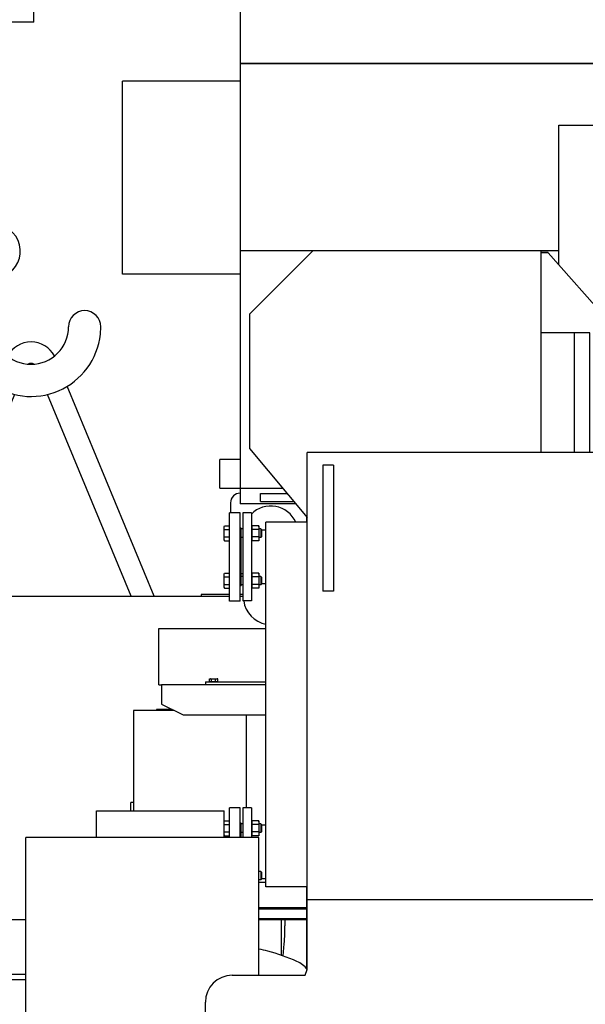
# Model space of a CAD drawing. Header units: millimetres. Extents: x 0 to 1189, y 0 to 841.
# Tile 55 of 173: x 135 to 178, y 631 to 705. Entities that reach past the tile are written whole.
import ezdxf
from ezdxf.enums import TextEntityAlignment as Align

# ---------------------------------------------------------------- set-up
doc = ezdxf.new("R2010")
doc.units = ezdxf.units.MM
doc.header["$LTSCALE"] = 65.395
doc.linetypes.add('CENTER', pattern=[0.6, 0.375, -0.075, 0.075, -0.075])
doc.layers.get('0').update_dxf_attribs({"linetype": 'CONTINUOUS'})
for name, color, linetype in [('0006_994800_79_SIMPLE1_X_PBL961', 7, 'CONTINUOUS'), ('1907_734000_04_SIMPLE1_C_ABL981', 7, 'CONTINUOUS'), ('1907_734000_04_SIMPLE1_T1_C_PBL982', 7, 'CONTINUOUS'), ('1907_765000_04_SIMPLE1_A_ABL1953', 7, 'CONTINUOUS'), ('1907_765000_04_SIMPLE1_T1_A_PBL1954', 7, 'CONTINUOUS'), ('32007_040000_TLKGS_KS_ABL998', 7, 'CONTINUOUS'), ('32007_040000_TLKGS_KS_V_ABL970', 7, 'CONTINUOUS'), ('32007_041000_TLKGS_KS_ABL999', 7, 'CONTINUOUS'), ('32007_041000_TLKGS_KS_V_ABL971', 7, 'CONTINUOUS'), ('32007_060000_TLKGS_KGS_V_ABL985', 7, 'CONTINUOUS'), ('32007_061000_TLKGS_KGS_V_ABL986', 7, 'CONTINUOUS'), ('32007_062000_TLKGS_KGS_TL_V_ABL1025', 7, 'CONTINUOUS'), ('32007_390500_01_SIMPLE1_T1_X_PBL990', 7, 'CONTINUOUS'), ('32007_390500_01_SIMPLE1_X_ABL989', 7, 'CONTINUOUS'), ('32007_394500_01_ABL1000', 7, 'CONTINUOUS'), ('32007_728000_01_SIMPLE1_T1_X_PBL946', 7, 'CONTINUOUS'), ('32007_728000_01_SIMPLE1_T2_X_PBL1054', 7, 'CONTINUOUS'), ('32007_728000_01_SIMPLE1_T3_X_PBL1052', 7, 'CONTINUOUS'), ('32007_728000_01_SIMPLE1_X_ABL1051', 7, 'CONTINUOUS'), ('32007_728000_01_SIMPLE1_X_ABL899', 7, 'CONTINUOUS'), ('32007_833000_01_SIMPLE1_T3_X_PBL997', 7, 'CONTINUOUS'), ('32007_833000_01_SIMPLE1_X#AF1_ABL996', 7, 'CONTINUOUS'), ('32007_833000_02_SIMPLE1_T2_X_PBL1027', 7, 'CONTINUOUS'), ('32007_833000_02_SIMPLE1_X_ABL1026', 7, 'CONTINUOUS'), ('32007_836000_02_SIMPLE1_T2_X_PBL1029', 7, 'CONTINUOUS'), ('32007_836000_02_SIMPLE1_X_ABL1028', 7, 'CONTINUOUS'), ('32067_000000_TLKGS_MARKETING_ABL886', 7, 'CONTINUOUS'), ('32067_030000_TLKGS_V_ABL887', 7, 'CONTINUOUS'), ('32067_300000_TLKGS_V_ABL991', 7, 'CONTINUOUS'), ('32067_700000_TLKGS_V_ABL962', 7, 'CONTINUOUS'), ('32067_727000_01_SIMPLE1_T1_X_PBL964', 7, 'CONTINUOUS'), ('32067_727000_01_SIMPLE1_X_ABL963', 7, 'CONTINUOUS'), ('32067_800000_TLKGS_V_ABL995', 7, 'CONTINUOUS'), ('34007_390500_01_SIMPLE1_T1_X_PBL988', 7, 'CONTINUOUS'), ('34007_390500_01_SIMPLE1_X_ABL987', 7, 'CONTINUOUS'), ('34007_390700_01_SIMPLE1_T2_X_PBL993', 7, 'CONTINUOUS'), ('34007_390700_01_SIMPLE1_T3_X_PBL994', 7, 'CONTINUOUS'), ('34007_390700_01_SIMPLE1_X#AF0_ABL992', 7, 'CONTINUOUS'), ('46007_884508_01_PBL1001', 7, 'CONTINUOUS'), ('6M32E_GENSET_AUSBAUMASSE_ABL869', 7, 'CONTINUOUS'), ('6M32E_GENSET_GENERATOR_ABL939', 7, 'CONTINUOUS'), ('6M32E_GENSET_GENERATOR_T1_PBL940', 7, 'CONTINUOUS'), ('6M32E_GENSET_VERROHRUNG_ABL864', 7, 'CONTINUOUS'), ('AE_KRANHAKEN_PBL870', 7, 'CONTINUOUS'), ('D931_1-M16X60_PBL1005', 7, 'CONTINUOUS'), ('D931_1-M16X60_PBL1024', 7, 'CONTINUOUS'), ('D931_1-M16X60_PBL968', 7, 'CONTINUOUS'), ('D931_1-M16X60_PBL969', 7, 'CONTINUOUS'), ('D934-M16_PBL1003', 7, 'CONTINUOUS'), ('D934-M16_PBL1004', 7, 'CONTINUOUS'), ('D934-M16_PBL1023', 7, 'CONTINUOUS'), ('E1514-IBC_DN50PN40X2_PBL1019', 7, 'CONTINUOUS'), ('E1514-IBC_DN50PN40X2_PBL1020', 7, 'CONTINUOUS'), ('EN1092-1-01A-DN50-PN16-61_5_PBL1017', 7, 'CONTINUOUS'), ('EN1092-1-01A-DN50-PN16-61_5_PBL1018', 7, 'CONTINUOUS'), ('I4017-M8X20_PBL1002', 7, 'CONTINUOUS'), ('rechts_4_VBL861', 7, 'CONTINUOUS')]:
    doc.layers.add(name, color=color, linetype=linetype)
doc.styles.get("Standard").update_dxf_attribs({"font": 'txt', "width": 0.6})
doc.dimstyles.new('DIMSTYLE_5', dxfattribs={"dimtxt": 3.5, "dimasz": 3.5, "dimexe": 1.8, "dimexo": 0, "dimgap": 0.875, "dimtad": 1, "dimlfac": 25, "dimdsep": 46, "dimtxsty": 'Standard', "dimblk": '_FILLED', "dimblk1": '_FILLED', "dimblk2": '_FILLED', "dimcen": 0.09, "dimadec": 0, "dimazin": 0, "dimtp": 1.2, "dimtm": 1.2, "dimtfac": 1, "dimtofl": 0, "dimtmove": 0, "dimatfit": 3, "dimldrblk": '_FILLED', "dimfxl": 1, "dimtolj": 1, "dimarcsym": 0})
doc.dimstyles.new('DIMSTYLE_6', dxfattribs={"dimtxt": 3.5, "dimasz": 3.5, "dimexe": 1.8, "dimexo": 0, "dimgap": 0.875, "dimtad": 1, "dimlfac": 25, "dimdsep": 46, "dimtxsty": 'Standard', "dimblk": '_FILLED', "dimblk1": '_FILLED', "dimblk2": '_FILLED', "dimcen": 0.09, "dimadec": 0, "dimazin": 0, "dimtp": 0.8, "dimtm": 0.8, "dimtfac": 1, "dimtofl": 0, "dimtmove": 0, "dimatfit": 3, "dimldrblk": '_FILLED', "dimfxl": 1, "dimtolj": 1, "dimarcsym": 0})

# ---------------------------------------------------------------- blocks, each defined once
blk = doc.blocks.new('_FILLED')
at = {"color": 0, "linetype": 'ByBlock'}
blk.add_solid([(0, 0), (-1, 0.167), (-1, -0.167)], dxfattribs=at)
blk = doc.blocks.new('*D16')
at = {"color": 6, "linetype": 'Continuous'}
for p, q in [((108.485, 640.481), (108.485, 753.561)), ((187.205, 637.709), (187.205, 753.561)), ((108.485, 751.761), (147.845, 751.761)), ((187.205, 751.761), (147.845, 751.761))]:
    blk.add_line(p, q, dxfattribs=at)
at = {"color": 6, "linetype": 'Continuous', "xscale": 3.5, "yscale": 3.5, "zscale": 3.5, "rotation": 180}
blk.add_blockref('_FILLED', (108.485, 751.761), dxfattribs=at)
at = {"color": 6, "linetype": 'Continuous', "xscale": 3.5, "yscale": 3.5, "zscale": 3.5}
blk.add_blockref('_FILLED', (187.205, 751.761), dxfattribs=at)
at = {"color": 6, "linetype": 'Continuous', "width": 0.636905}
blk.add_text('1968', height=3.5, dxfattribs=at).set_placement((147.845, 752.636), align=Align.CENTER)
blk = doc.blocks.new('*D18')
at = {"color": 6, "linetype": 'Continuous'}
for p, q in [((124.565, 635.921), (89.243, 635.921)), ((91.043, 635.921), (91.043, 620.741)), ((91.043, 605.561), (91.043, 620.741)), ((155.057, 605.561), (89.243, 605.561))]:
    blk.add_line(p, q, dxfattribs=at)
at = {"color": 6, "linetype": 'Continuous', "xscale": 3.5, "yscale": 3.5, "zscale": 3.5}
for p, rotation in [((91.043, 635.921), 90), ((91.043, 605.561), 270)]:
    blk.add_blockref('_FILLED', p, dxfattribs=dict(at, rotation=rotation))
at = {"color": 6, "linetype": 'Continuous', "width": 0.666667}
blk.add_text('759', height=3.5, rotation=90, dxfattribs=at).set_placement((90.168, 620.741), align=Align.CENTER)
blk = doc.blocks.new('D931_1-M16X60_PBL968', base_point=(152.005, 666.529))
at = {"layer": 'D931_1-M16X60_PBL968', "color": 7, "linetype": 'Continuous'}
for p, q in [((150.605, 667.008), (150.625, 667.083)), ((150.605, 666.049), (150.605, 667.008)), ((150.625, 667.083), (150.973, 667.083)), ((150.625, 666.806), (150.973, 666.806)), ((150.973, 667.083), (150.973, 665.974)), ((150.973, 666.979), (151.005, 666.979)), ((151.805, 666.841), (151.885, 666.841)), ((151.885, 666.209), (151.885, 666.849)), ((152.005, 666.849), (151.885, 666.849)), ((152.685, 666.849), (152.645, 666.849)), ((153.356, 666.849), (153.205, 666.849)), ((153.356, 666.849), (153.356, 666.209)), ((153.405, 666.799), (153.356, 666.849)), ((153.405, 666.799), (153.405, 666.258)), ((150.605, 666.049), (150.625, 665.974)), ((150.625, 666.251), (150.973, 666.251)), ((150.973, 666.079), (151.005, 666.079)), ((151.805, 666.217), (151.885, 666.217)), ((152.005, 666.209), (151.885, 666.209)), ((152.685, 666.209), (152.645, 666.209)), ((153.356, 666.209), (153.205, 666.209)), ((153.405, 666.258), (153.356, 666.209)), ((150.625, 665.974), (150.973, 665.974))]:
    blk.add_line(p, q, dxfattribs=at)
for points in [[(150.625, 666.806), (150.608, 666.871), (150.601, 666.941), (150.61, 667.007)], [(150.625, 666.251), (150.613, 666.343), (150.598, 666.529), (150.613, 666.714), (150.625, 666.806)], [(150.61, 667.007), (150.613, 667.033), (150.619, 667.058), (150.625, 667.083)], [(150.61, 666.05), (150.601, 666.117), (150.608, 666.186), (150.625, 666.251)], [(150.625, 665.974), (150.619, 665.999), (150.613, 666.024), (150.61, 666.05)]]:
    blk.add_open_spline(points, degree=3, dxfattribs=at)
blk = doc.blocks.new('D931_1-M16X60_PBL969', base_point=(152.005, 662.993))
at = {"layer": 'D931_1-M16X60_PBL969', "color": 7, "linetype": 'Continuous'}
for p, q in [((150.605, 663.472), (150.625, 663.547)), ((150.605, 662.513), (150.605, 663.472)), ((150.625, 663.547), (150.973, 663.547)), ((150.625, 663.27), (150.973, 663.27)), ((150.973, 663.547), (150.973, 662.439)), ((150.973, 663.443), (151.005, 663.443)), ((151.805, 663.305), (151.885, 663.305)), ((151.885, 662.673), (151.885, 663.313)), ((152.005, 663.313), (151.885, 663.313)), ((152.685, 663.313), (152.645, 663.313)), ((153.356, 663.313), (153.205, 663.313)), ((153.356, 663.313), (153.356, 662.673)), ((153.405, 663.264), (153.356, 663.313)), ((153.405, 663.264), (153.405, 662.722)), ((150.605, 662.513), (150.625, 662.439)), ((150.625, 662.716), (150.973, 662.716)), ((150.625, 662.439), (150.973, 662.439)), ((150.973, 662.543), (151.005, 662.543)), ((151.805, 662.681), (151.885, 662.681)), ((152.005, 662.673), (151.885, 662.673)), ((152.685, 662.673), (152.645, 662.673)), ((153.356, 662.673), (153.205, 662.673)), ((153.405, 662.722), (153.356, 662.673))]:
    blk.add_line(p, q, dxfattribs=at)
for points in [[(150.625, 663.27), (150.608, 663.335), (150.601, 663.405), (150.61, 663.472)], [(150.625, 662.716), (150.613, 662.808), (150.598, 662.993), (150.613, 663.178), (150.625, 663.27)], [(150.61, 663.472), (150.613, 663.497), (150.619, 663.522), (150.625, 663.547)], [(150.61, 662.514), (150.601, 662.581), (150.608, 662.651), (150.625, 662.716)], [(150.625, 662.439), (150.619, 662.464), (150.613, 662.489), (150.61, 662.514)]]:
    blk.add_open_spline(points, degree=3, dxfattribs=at)
blk = doc.blocks.new('D934-M16_PBL1003', base_point=(152.945, 666.529))
at = {"layer": 'D934-M16_PBL1003', "color": 7, "linetype": 'Continuous'}
for p, q in [((152.705, 667.083), (152.685, 667.008)), ((152.685, 667.008), (152.685, 666.049)), ((153.185, 667.083), (152.705, 667.083)), ((153.185, 666.806), (152.705, 666.806)), ((153.205, 667.008), (153.185, 667.083)), ((153.205, 667.008), (153.205, 666.049)), ((152.705, 665.974), (152.685, 666.049)), ((153.185, 666.251), (152.705, 666.251)), ((153.205, 666.049), (153.185, 665.974)), ((153.185, 665.974), (152.705, 665.974))]:
    blk.add_line(p, q, dxfattribs=at)
for points in [[(152.705, 666.806), (152.688, 666.87), (152.681, 666.94), (152.69, 667.006)], [(152.705, 666.251), (152.693, 666.343), (152.678, 666.529), (152.693, 666.714), (152.705, 666.806)], [(152.69, 667.006), (152.693, 667.032), (152.699, 667.058), (152.705, 667.083)], [(153.185, 667.083), (153.192, 667.058), (153.197, 667.032), (153.201, 667.006)], [(153.201, 667.006), (153.21, 666.94), (153.203, 666.87), (153.185, 666.806)], [(153.185, 666.806), (153.198, 666.714), (153.213, 666.529), (153.198, 666.343), (153.185, 666.251)], [(152.69, 666.051), (152.681, 666.117), (152.688, 666.187), (152.705, 666.251)], [(152.705, 665.974), (152.699, 665.999), (152.693, 666.025), (152.69, 666.051)], [(153.185, 666.251), (153.203, 666.187), (153.21, 666.117), (153.201, 666.051)], [(153.201, 666.051), (153.197, 666.025), (153.192, 665.999), (153.185, 665.974)]]:
    blk.add_open_spline(points, degree=3, dxfattribs=at)
blk = doc.blocks.new('D934-M16_PBL1004', base_point=(152.945, 662.993))
at = {"layer": 'D934-M16_PBL1004', "color": 7, "linetype": 'Continuous'}
for p, q in [((152.705, 663.547), (152.685, 663.472)), ((152.685, 663.472), (152.685, 662.513)), ((153.185, 663.547), (152.705, 663.547)), ((153.185, 663.27), (152.705, 663.27)), ((153.205, 663.472), (153.185, 663.547)), ((153.205, 663.472), (153.205, 662.513)), ((152.705, 662.439), (152.685, 662.513)), ((153.185, 662.716), (152.705, 662.716)), ((153.185, 662.439), (152.705, 662.439)), ((153.205, 662.513), (153.185, 662.439))]:
    blk.add_line(p, q, dxfattribs=at)
for points in [[(152.705, 663.27), (152.688, 663.335), (152.681, 663.404), (152.69, 663.47)], [(152.705, 662.716), (152.693, 662.808), (152.678, 662.993), (152.693, 663.178), (152.705, 663.27)], [(152.69, 663.47), (152.693, 663.496), (152.699, 663.522), (152.705, 663.547)], [(153.185, 663.547), (153.192, 663.522), (153.197, 663.496), (153.201, 663.47)], [(153.201, 663.47), (153.21, 663.404), (153.203, 663.335), (153.185, 663.27)], [(153.185, 663.27), (153.198, 663.178), (153.213, 662.993), (153.198, 662.808), (153.185, 662.716)], [(152.69, 662.515), (152.681, 662.582), (152.688, 662.651), (152.705, 662.716)], [(152.705, 662.439), (152.699, 662.464), (152.693, 662.49), (152.69, 662.515)], [(153.185, 662.716), (153.203, 662.651), (153.21, 662.582), (153.201, 662.515)], [(153.201, 662.515), (153.197, 662.49), (153.192, 662.464), (153.185, 662.439)]]:
    blk.add_open_spline(points, degree=3, dxfattribs=at)
blk = doc.blocks.new('D931_1-M16X60_PBL1005', base_point=(152.005, 644.529))
at = {"layer": 'D931_1-M16X60_PBL1005', "color": 7, "linetype": 'Continuous'}
for p, q in [((150.605, 645.008), (150.625, 645.083)), ((150.625, 645.083), (150.973, 645.083)), ((150.625, 644.806), (150.973, 644.806)), ((150.973, 645.083), (150.973, 643.974)), ((150.973, 644.979), (151.005, 644.979)), ((151.805, 644.841), (151.885, 644.841)), ((151.885, 644.209), (151.885, 644.849)), ((152.005, 644.849), (151.885, 644.849)), ((152.685, 644.849), (152.645, 644.849)), ((153.356, 644.849), (153.205, 644.849)), ((153.356, 644.849), (153.356, 644.209)), ((153.405, 644.799), (153.356, 644.849)), ((153.405, 644.799), (153.405, 644.258)), ((150.605, 644.049), (150.625, 643.974)), ((150.625, 644.251), (150.973, 644.251)), ((150.973, 644.079), (151.005, 644.079)), ((151.805, 644.217), (151.885, 644.217)), ((152.005, 644.209), (151.885, 644.209)), ((152.685, 644.209), (152.645, 644.209)), ((153.356, 644.209), (153.205, 644.209)), ((153.405, 644.258), (153.356, 644.209)), ((150.625, 643.974), (150.973, 643.974))]:
    blk.add_line(p, q, dxfattribs=at)
for points in [[(150.625, 644.806), (150.608, 644.871), (150.601, 644.941), (150.61, 645.007)], [(150.625, 644.251), (150.613, 644.343), (150.598, 644.529), (150.613, 644.714), (150.625, 644.806)], [(150.61, 645.007), (150.613, 645.033), (150.619, 645.058), (150.625, 645.083)], [(150.61, 644.05), (150.601, 644.117), (150.608, 644.186), (150.625, 644.251)], [(150.625, 643.974), (150.619, 643.999), (150.613, 644.024), (150.61, 644.05)]]:
    blk.add_open_spline(points, degree=3, dxfattribs=at)
blk = doc.blocks.new('EN1092-1-01A-DN50-PN16-61_5_PBL1017', base_point=(151.405, 644.951))
at = {"layer": 'EN1092-1-01A-DN50-PN16-61_5_PBL1017', "color": 7, "linetype": 'Continuous'}
for p, q in [((151.005, 643.841), (151.005, 646.061)), ((151.805, 646.061), (151.005, 646.061)), ((151.805, 643.841), (151.805, 646.061))]:
    blk.add_line(p, q, dxfattribs=at)
blk = doc.blocks.new('EN1092-1-01A-DN50-PN16-61_5_PBL1018', base_point=(151.405, 664.761))
at = {"layer": 'EN1092-1-01A-DN50-PN16-61_5_PBL1018', "color": 7, "linetype": 'Continuous'}
for p, q in [((151.005, 661.461), (151.005, 668.061)), ((151.805, 668.061), (151.005, 668.061)), ((151.805, 661.461), (151.805, 668.061)), ((151.805, 661.461), (151.005, 661.461))]:
    blk.add_line(p, q, dxfattribs=at)
blk = doc.blocks.new('E1514-IBC_DN50PN40X2_PBL1019', base_point=(151.845, 644.371))
at = {"layer": 'E1514-IBC_DN50PN40X2_PBL1019', "color": 7, "linetype": 'Continuous'}
for p, q in [((151.885, 644.901), (151.805, 644.901)), ((151.885, 644.849), (151.885, 644.901)), ((151.885, 643.841), (151.885, 644.209))]:
    blk.add_line(p, q, dxfattribs=at)
blk = doc.blocks.new('E1514-IBC_DN50PN40X2_PBL1020', base_point=(151.845, 664.761))
at = {"layer": 'E1514-IBC_DN50PN40X2_PBL1020', "color": 7, "linetype": 'Continuous'}
for p, q in [((151.885, 666.901), (151.805, 666.901)), ((151.885, 666.849), (151.885, 666.901)), ((151.885, 663.313), (151.885, 666.209)), ((151.885, 662.621), (151.805, 662.621)), ((151.885, 662.621), (151.885, 662.673))]:
    blk.add_line(p, q, dxfattribs=at)
blk = doc.blocks.new('D934-M16_PBL1023', base_point=(152.945, 644.529))
at = {"layer": 'D934-M16_PBL1023', "color": 7, "linetype": 'Continuous'}
for p, q in [((152.705, 645.083), (152.685, 645.008)), ((152.685, 645.008), (152.685, 644.049)), ((153.185, 645.083), (152.705, 645.083)), ((153.185, 644.806), (152.705, 644.806)), ((153.205, 645.008), (153.185, 645.083)), ((153.205, 645.008), (153.205, 644.049)), ((152.705, 643.974), (152.685, 644.049)), ((153.185, 644.251), (152.705, 644.251)), ((153.205, 644.049), (153.185, 643.974)), ((153.185, 643.974), (152.705, 643.974))]:
    blk.add_line(p, q, dxfattribs=at)
for points in [[(152.705, 644.806), (152.688, 644.87), (152.681, 644.94), (152.69, 645.006)], [(152.705, 644.251), (152.693, 644.343), (152.678, 644.529), (152.693, 644.714), (152.705, 644.806)], [(152.69, 645.006), (152.693, 645.032), (152.699, 645.058), (152.705, 645.083)], [(153.185, 645.083), (153.192, 645.058), (153.197, 645.032), (153.201, 645.006)], [(153.201, 645.006), (153.21, 644.94), (153.203, 644.87), (153.185, 644.806)], [(153.185, 644.806), (153.198, 644.714), (153.213, 644.529), (153.198, 644.343), (153.185, 644.251)], [(152.69, 644.051), (152.681, 644.117), (152.688, 644.187), (152.705, 644.251)], [(152.705, 643.974), (152.699, 643.999), (152.693, 644.025), (152.69, 644.051)], [(153.185, 644.251), (153.203, 644.187), (153.21, 644.117), (153.201, 644.051)], [(153.201, 644.051), (153.197, 644.025), (153.192, 643.999), (153.185, 643.974)]]:
    blk.add_open_spline(points, degree=3, dxfattribs=at)
blk = doc.blocks.new('D931_1-M16X60_PBL1024', base_point=(153.305, 640.993))
at = {"layer": 'D931_1-M16X60_PBL1024', "color": 7, "linetype": 'Continuous'}
for p, q in [((153.356, 641.313), (153.205, 641.313)), ((153.356, 641.313), (153.356, 640.673)), ((153.405, 641.264), (153.356, 641.313)), ((153.405, 641.264), (153.405, 640.722)), ((153.356, 640.673), (153.205, 640.673)), ((153.405, 640.722), (153.356, 640.673))]:
    blk.add_line(p, q, dxfattribs=at)
blk = doc.blocks.new('6M32E_GENSET_VERROHRUNG_ABL864', base_point=(183.405, 624.851))
at = {"layer": 'D931_1-M16X60_PBL1005'}
blk.add_blockref('D931_1-M16X60_PBL1005', (152.005, 644.529), dxfattribs=at)
at = {"layer": 'D931_1-M16X60_PBL1024'}
blk.add_blockref('D931_1-M16X60_PBL1024', (153.305, 640.993), dxfattribs=at)
at = {"layer": 'D931_1-M16X60_PBL968'}
blk.add_blockref('D931_1-M16X60_PBL968', (152.005, 666.529), dxfattribs=at)
at = {"layer": 'D931_1-M16X60_PBL969'}
blk.add_blockref('D931_1-M16X60_PBL969', (152.005, 662.993), dxfattribs=at)
at = {"layer": 'D934-M16_PBL1003'}
blk.add_blockref('D934-M16_PBL1003', (152.945, 666.529), dxfattribs=at)
at = {"layer": 'D934-M16_PBL1004'}
blk.add_blockref('D934-M16_PBL1004', (152.945, 662.993), dxfattribs=at)
at = {"layer": 'D934-M16_PBL1023'}
blk.add_blockref('D934-M16_PBL1023', (152.945, 644.529), dxfattribs=at)
at = {"layer": 'E1514-IBC_DN50PN40X2_PBL1019'}
blk.add_blockref('E1514-IBC_DN50PN40X2_PBL1019', (151.845, 644.371), dxfattribs=at)
at = {"layer": 'E1514-IBC_DN50PN40X2_PBL1020'}
blk.add_blockref('E1514-IBC_DN50PN40X2_PBL1020', (151.845, 664.761), dxfattribs=at)
at = {"layer": 'EN1092-1-01A-DN50-PN16-61_5_PBL1017'}
blk.add_blockref('EN1092-1-01A-DN50-PN16-61_5_PBL1017', (151.405, 644.951), dxfattribs=at)
at = {"layer": 'EN1092-1-01A-DN50-PN16-61_5_PBL1018'}
blk.add_blockref('EN1092-1-01A-DN50-PN16-61_5_PBL1018', (151.405, 664.761), dxfattribs=at)
blk = doc.blocks.new('AE_KRANHAKEN_PBL870', base_point=(137.565, 697.701))
at = {"layer": 'AE_KRANHAKEN_PBL870', "color": 7, "linetype": 'Continuous'}
for p, q in [((129.405, 733.561), (129.405, 722.824)), ((137.405, 733.561), (129.405, 733.561)), ((137.405, 722.824), (137.405, 733.561)), ((132.605, 727.561), (132.605, 726.416)), ((134.205, 727.561), (134.205, 726.416)), ((135.274, 710.652), (146.982, 722.36)), ((146.982, 722.36), (148.113, 721.228)), ((136.405, 709.521), (148.113, 721.228)), ((132.605, 720.218), (132.605, 710.652)), ((134.205, 720.218), (134.205, 710.652)), ((130.405, 704.652), (130.405, 710.652)), ((136.405, 710.652), (130.405, 710.652)), ((136.405, 704.652), (136.405, 710.652)), ((136.405, 704.652), (130.405, 704.652)), ((132.605, 704.652), (132.605, 689.394)), ((134.205, 704.652), (134.205, 689.394)), ((133.405, 681.931), (133.405, 683.662)), ((141.376, 681.381), (141.405, 681.931)), ((133.5, 677.49), (127.018, 661.841)), ((145.393, 661.841), (138.911, 677.49)), ((134.978, 676.878), (128.749, 661.841)), ((143.661, 661.841), (137.432, 676.878))]:
    blk.add_line(p, q, dxfattribs=at)
for radius in [1.4, 0.8]:
    blk.add_circle((133.405, 727.561), radius, dxfattribs=at)
for centre, radius, start, end in [((131.805, 722.824), 2.4, 180, 251.33708), ((135.005, 722.824), 2.4, 288.66292, 360), ((133.405, 727.561), 7.4, 251.33708, 288.66292), ((133.405, 687.561), 2, 305.68533, 180), ((96.79, 687.561), 34.615, 351.87156, 360), ((136.205, 683.662), 2.8, 125.68533, 180), ((140.205, 681.931), 1.2, 0, 180), ((136.205, 681.931), 5.2, 171.87156, 353.93134), ((136.205, 681.931), 2.8, 180, 360), ((136.205, 678.795), 2, 28.54123, 151.45877), ((136.205, 678.795), 0.4, 59.11747, 120.88253)]:
    blk.add_arc(centre, radius, start, end, dxfattribs=at)
blk = doc.blocks.new('32007_728000_01_SIMPLE1_T1_X_PBL946', base_point=(140.665, 649.781))
at = {"layer": '32007_728000_01_SIMPLE1_T1_X_PBL946', "color": 7, "linetype": 'Continuous'}
for p, q in [((124.565, 635.921), (124.565, 663.641)), ((125.645, 663.641), (124.565, 663.641)), ((125.645, 635.921), (125.645, 663.641)), ((125.645, 661.841), (151.005, 661.841)), ((151.805, 661.841), (152.005, 661.841)), ((125.645, 637.721), (135.805, 637.721)), ((153.205, 637.721), (155.565, 637.721)), ((155.565, 637.801), (155.565, 637.721)), ((155.565, 637.761), (156.765, 637.761)), ((125.645, 635.921), (124.565, 635.921))]:
    blk.add_line(p, q, dxfattribs=at)
blk = doc.blocks.new('32007_728000_01_SIMPLE1_X_ABL899', base_point=(132.625, 649.781))
at = {"layer": '32007_728000_01_SIMPLE1_T1_X_PBL946'}
blk.add_blockref('32007_728000_01_SIMPLE1_T1_X_PBL946', (140.665, 649.781), dxfattribs=at)
blk = doc.blocks.new('0006_994800_79_SIMPLE1_X_PBL961', base_point=(131.831, 633.417))
at = {"layer": '0006_994800_79_SIMPLE1_X_PBL961', "color": 7, "linetype": 'Continuous'}
for p, q in [((127.857, 633.217), (127.857, 633.617)), ((135.805, 633.617), (127.857, 633.617)), ((135.805, 633.217), (127.857, 633.217))]:
    blk.add_line(p, q, dxfattribs=at)
blk = doc.blocks.new('6M32E_GENSET_AUSBAUMASSE_ABL869', base_point=(170.005, 687.489))
at = {"layer": '0006_994800_79_SIMPLE1_X_PBL961'}
blk.add_blockref('0006_994800_79_SIMPLE1_X_PBL961', (131.831, 633.417), dxfattribs=at)
at = {"layer": '32007_728000_01_SIMPLE1_X_ABL899'}
blk.add_blockref('32007_728000_01_SIMPLE1_X_ABL899', (132.625, 649.781), dxfattribs=at)
at = {"layer": 'AE_KRANHAKEN_PBL870'}
blk.add_blockref('AE_KRANHAKEN_PBL870', (137.565, 697.701), dxfattribs=at)
blk = doc.blocks.new('32067_727000_01_SIMPLE1_T1_X_PBL964', base_point=(174.947, 693.641))
at = {"layer": '32067_727000_01_SIMPLE1_T1_X_PBL964', "color": 7, "linetype": 'Continuous'}
for p, q in [((161.813, 719.581), (161.813, 707.801)), ((179.445, 719.581), (161.813, 719.581)), ((196.917, 711.323), (194.765, 711.323)), ((196.917, 697.92), (196.917, 711.323)), ((196.917, 710.34), (194.765, 710.34)), ((151.813, 707.801), (151.813, 701.572)), ((151.813, 707.801), (161.813, 707.801)), ((179.645, 705.632), (151.813, 705.632)), ((196.917, 705.521), (206.877, 705.521)), ((206.877, 705.521), (206.877, 692.921)), ((196.917, 702.731), (194.765, 702.731)), ((196.917, 702.989), (206.877, 702.989)), ((151.812, 701.572), (151.812, 668.721)), ((151.812, 701.572), (179.645, 701.572)), ((179.645, 701.574), (151.813, 701.574)), ((143.017, 685.845), (143.017, 700.245)), ((151.812, 700.245), (143.017, 700.245)), ((196.917, 698.448), (194.765, 698.448)), ((175.565, 686.552), (175.565, 696.952)), ((175.565, 696.952), (179.645, 696.952)), ((201.358, 695.937), (206.877, 695.937)), ((206.877, 689.321), (206.877, 681.161)), ((175.565, 687.601), (151.812, 687.601)), ((157.23, 687.601), (152.49, 682.861)), ((174.262, 672.561), (174.262, 687.601)), ((174.765, 687.457), (174.262, 687.457)), ((174.766, 687.455), (174.262, 687.455)), ((174.766, 687.456), (174.765, 687.457)), ((179.439, 682.173), (174.766, 687.455)), ((151.812, 685.845), (143.017, 685.845)), ((201.75, 686.489), (206.877, 686.489)), ((152.49, 682.861), (152.49, 672.844)), ((179.379, 682.241), (179.522, 682.241)), ((183.154, 682.173), (179.439, 682.173)), ((179.522, 682.241), (179.522, 682.173)), ((183.154, 681.909), (183.154, 682.173)), ((177.882, 681.478), (174.262, 681.478)), ((176.742, 672.561), (176.742, 681.478)), ((177.882, 672.561), (177.882, 681.478)), ((183.105, 672.561), (183.105, 681.909)), ((183.105, 681.909), (183.154, 681.909)), ((152.49, 672.844), (156.805, 667.702)), ((150.294, 669.881), (150.294, 672.037)), ((151.812, 672.037), (150.294, 672.037)), ((150.294, 669.881), (154.977, 669.881)), ((155.95, 668.721), (151.812, 668.721))]:
    blk.add_line(p, q, dxfattribs=at)
blk = doc.blocks.new('32067_727000_01_SIMPLE1_X_ABL963', base_point=(174.947, 693.641))
at = {"layer": '32067_727000_01_SIMPLE1_T1_X_PBL964'}
blk.add_blockref('32067_727000_01_SIMPLE1_T1_X_PBL964', (174.947, 693.641), dxfattribs=at)
blk = doc.blocks.new('32067_700000_TLKGS_V_ABL962', base_point=(174.947, 693.641))
at = {"layer": '32067_727000_01_SIMPLE1_X_ABL963'}
blk.add_blockref('32067_727000_01_SIMPLE1_X_ABL963', (174.947, 693.641), dxfattribs=at)
blk = doc.blocks.new('34007_390700_01_SIMPLE1_T2_X_PBL993', base_point=(149.641, 654.101))
at = {"layer": '34007_390700_01_SIMPLE1_T2_X_PBL993', "color": 7, "linetype": 'Continuous'}
for p, q in [((145.925, 655.221), (145.925, 653.781)), ((153.725, 655.221), (145.925, 655.221)), ((145.925, 653.781), (147.551, 652.981)), ((145.557, 653.381), (145.557, 653.317)), ((146.738, 653.381), (145.557, 653.381)), ((147.551, 652.981), (153.725, 652.981))]:
    blk.add_line(p, q, dxfattribs=at)
blk = doc.blocks.new('34007_390700_01_SIMPLE1_T3_X_PBL994', base_point=(149.735, 657.321))
at = {"layer": '34007_390700_01_SIMPLE1_T3_X_PBL994', "color": 7, "linetype": 'Continuous'}
for p, q in [((145.745, 655.221), (145.745, 659.421)), ((145.745, 659.421), (153.725, 659.421)), ((145.745, 655.221), (145.925, 655.221))]:
    blk.add_line(p, q, dxfattribs=at)
blk = doc.blocks.new('34007_390700_01_SIMPLE1_X#AF0_ABL992', base_point=(149.641, 656.201))
at = {"layer": '34007_390700_01_SIMPLE1_T2_X_PBL993'}
blk.add_blockref('34007_390700_01_SIMPLE1_T2_X_PBL993', (149.641, 654.101), dxfattribs=at)
at = {"layer": '34007_390700_01_SIMPLE1_T3_X_PBL994'}
blk.add_blockref('34007_390700_01_SIMPLE1_T3_X_PBL994', (149.735, 657.321), dxfattribs=at)
blk = doc.blocks.new('32067_300000_TLKGS_V_ABL991', base_point=(149.641, 656.201))
at = {"layer": '34007_390700_01_SIMPLE1_X#AF0_ABL992'}
blk.add_blockref('34007_390700_01_SIMPLE1_X#AF0_ABL992', (149.641, 656.201), dxfattribs=at)
blk = doc.blocks.new('32007_833000_01_SIMPLE1_T3_X_PBL997', base_point=(152.825, 651.786))
at = {"layer": '32007_833000_01_SIMPLE1_T3_X_PBL997', "color": 7, "linetype": 'Continuous'}
for p, q in [((151.812, 669.521), (151.805, 669.521)), ((153.325, 668.893), (153.325, 669.493)), ((153.325, 669.493), (155.302, 669.493)), ((151.085, 668.801), (151.085, 668.061)), ((153.325, 668.893), (155.806, 668.893)), ((156.765, 667.361), (156.765, 667.749)), ((151.885, 663.521), (152.005, 663.521)), ((148.885, 661.966), (148.885, 661.841)), ((151.005, 661.966), (148.885, 661.966)), ((152.005, 661.966), (151.805, 661.966)), ((156.765, 634.052), (156.765, 640.161))]:
    blk.add_line(p, q, dxfattribs=at)
for centre, radius, start, end in [((151.805, 668.801), 0.72, 90, 180), ((154.085, 666.521), 2.04, 24.33581, 135.00532), ((154.085, 661.761), 2.04, 187.90324, 259.81525)]:
    blk.add_arc(centre, radius, start, end, dxfattribs=at)
blk = doc.blocks.new('32007_833000_01_SIMPLE1_X#AF1_ABL996', base_point=(152.825, 651.786))
at = {"layer": '32007_833000_01_SIMPLE1_T3_X_PBL997'}
blk.add_blockref('32007_833000_01_SIMPLE1_T3_X_PBL997', (152.825, 651.786), dxfattribs=at)
blk = doc.blocks.new('32067_800000_TLKGS_V_ABL995', base_point=(152.825, 651.786))
at = {"layer": '32007_833000_01_SIMPLE1_X#AF1_ABL996'}
blk.add_blockref('32007_833000_01_SIMPLE1_X#AF1_ABL996', (152.825, 651.786), dxfattribs=at)
blk = doc.blocks.new('32067_030000_TLKGS_V_ABL887', base_point=(182.532, 641.531))
at = {"layer": '32067_300000_TLKGS_V_ABL991'}
blk.add_blockref('32067_300000_TLKGS_V_ABL991', (149.641, 656.201), dxfattribs=at)
at = {"layer": '32067_700000_TLKGS_V_ABL962'}
blk.add_blockref('32067_700000_TLKGS_V_ABL962', (174.947, 693.641), dxfattribs=at)
at = {"layer": '32067_800000_TLKGS_V_ABL995'}
blk.add_blockref('32067_800000_TLKGS_V_ABL995', (152.825, 651.786), dxfattribs=at)
blk = doc.blocks.new('1907_734000_04_SIMPLE1_T1_C_PBL982', base_point=(187.205, 605.561))
at = {"layer": '1907_734000_04_SIMPLE1_T1_C_PBL982', "color": 2, "linetype": 'CENTER'}
for q in [(187.205, 637.709), (155.057, 605.561), (219.353, 605.561), (187.205, 573.413)]:
    blk.add_line((187.205, 605.561), q, dxfattribs=at)
blk = doc.blocks.new('1907_734000_04_SIMPLE1_C_ABL981', base_point=(187.205, 605.561))
at = {"layer": '1907_734000_04_SIMPLE1_T1_C_PBL982'}
blk.add_blockref('1907_734000_04_SIMPLE1_T1_C_PBL982', (187.205, 605.561), dxfattribs=at)
blk = doc.blocks.new('32007_390500_01_SIMPLE1_T1_X_PBL990', base_point=(148.047, 649.579))
at = {"layer": '32007_390500_01_SIMPLE1_T1_X_PBL990', "color": 7, "linetype": 'Continuous'}
for p, q in [((143.837, 653.317), (143.837, 645.841)), ((146.868, 653.317), (143.837, 653.317)), ((152.257, 652.981), (152.257, 646.041))]:
    blk.add_line(p, q, dxfattribs=at)
blk = doc.blocks.new('32007_390500_01_SIMPLE1_X_ABL989', base_point=(148.047, 649.579))
at = {"layer": '32007_390500_01_SIMPLE1_T1_X_PBL990'}
blk.add_blockref('32007_390500_01_SIMPLE1_T1_X_PBL990', (148.047, 649.579), dxfattribs=at)
blk = doc.blocks.new('32007_041000_TLKGS_KS_V_ABL971', base_point=(181.595, 613.365))
at = {"layer": '1907_734000_04_SIMPLE1_C_ABL981'}
blk.add_blockref('1907_734000_04_SIMPLE1_C_ABL981', (187.205, 605.561), dxfattribs=at)
at = {"layer": '32007_390500_01_SIMPLE1_X_ABL989'}
blk.add_blockref('32007_390500_01_SIMPLE1_X_ABL989', (148.047, 649.579), dxfattribs=at)
blk = doc.blocks.new('32007_040000_TLKGS_KS_V_ABL970', base_point=(181.595, 613.365))
at = {"layer": '32007_041000_TLKGS_KS_V_ABL971'}
blk.add_blockref('32007_041000_TLKGS_KS_V_ABL971', (181.595, 613.365), dxfattribs=at)
blk = doc.blocks.new('34007_390500_01_SIMPLE1_T1_X_PBL988', base_point=(143.741, 646.149))
at = {"layer": '34007_390500_01_SIMPLE1_T1_X_PBL988', "color": 7, "linetype": 'Continuous'}
for p in [(143.645, 645.841), (143.837, 646.457)]:
    blk.add_line(p, (143.645, 646.457), dxfattribs=at)
blk = doc.blocks.new('34007_390500_01_SIMPLE1_X_ABL987', base_point=(143.741, 646.149))
at = {"layer": '34007_390500_01_SIMPLE1_T1_X_PBL988'}
blk.add_blockref('34007_390500_01_SIMPLE1_T1_X_PBL988', (143.741, 646.149), dxfattribs=at)
blk = doc.blocks.new('1907_765000_04_SIMPLE1_T1_A_PBL1954', base_point=(155.006, 634.76))
at = {"layer": '1907_765000_04_SIMPLE1_T1_A_PBL1954', "color": 7, "linetype": 'Continuous'}
for centre, radius, start, end in [((150.805, 623.766), 11.995, 75.19993, 78.45648), ((150.211, 621.518), 14.32, 65.97379, 75.19993), ((155.219, 632.752), 2.02, 38.20191, 65.97379)]:
    blk.add_arc(centre, radius, start, end, dxfattribs=at)
blk = doc.blocks.new('1907_765000_04_SIMPLE1_A_ABL1953', base_point=(155.006, 634.76))
at = {"layer": '1907_765000_04_SIMPLE1_T1_A_PBL1954'}
blk.add_blockref('1907_765000_04_SIMPLE1_T1_A_PBL1954', (155.006, 634.76), dxfattribs=at)
blk = doc.blocks.new('32007_061000_TLKGS_KGS_V_ABL986', base_point=(186.639, 657.881))
at = {"layer": '1907_765000_04_SIMPLE1_A_ABL1953'}
blk.add_blockref('1907_765000_04_SIMPLE1_A_ABL1953', (155.006, 634.76), dxfattribs=at)
at = {"layer": '34007_390500_01_SIMPLE1_X_ABL987'}
blk.add_blockref('34007_390500_01_SIMPLE1_X_ABL987', (143.741, 646.149), dxfattribs=at)
blk = doc.blocks.new('32007_833000_02_SIMPLE1_T2_X_PBL1027', base_point=(155.912, 636.363))
at = {"layer": '32007_833000_02_SIMPLE1_T2_X_PBL1027', "color": 7, "linetype": 'Continuous'}
for p, q in [((155.125, 637.721), (155.125, 637.241)), ((155.565, 637.721), (156.805, 637.721)), ((155.125, 636.643), (155.125, 637.241)), ((155.019, 635.005), (155.094, 635.902))]:
    blk.add_line(p, q, dxfattribs=at)
blk.add_arc((146.231, 636.642), 8.894, 355.22897, 0.00926, dxfattribs=at)
blk = doc.blocks.new('32007_833000_02_SIMPLE1_X_ABL1026', base_point=(155.912, 636.363))
at = {"layer": '32007_833000_02_SIMPLE1_T2_X_PBL1027'}
blk.add_blockref('32007_833000_02_SIMPLE1_T2_X_PBL1027', (155.912, 636.363), dxfattribs=at)
blk = doc.blocks.new('32007_836000_02_SIMPLE1_T2_X_PBL1029', base_point=(154.985, 636.788))
at = {"layer": '32007_836000_02_SIMPLE1_T2_X_PBL1029', "color": 7, "linetype": 'Continuous'}
for p, q in [((153.205, 638.525), (156.765, 638.525)), ((153.205, 637.801), (156.765, 637.801)), ((154.884, 635.051), (154.888, 637.721))]:
    blk.add_line(p, q, dxfattribs=at)
blk = doc.blocks.new('32007_836000_02_SIMPLE1_X_ABL1028', base_point=(154.985, 636.788))
at = {"layer": '32007_836000_02_SIMPLE1_T2_X_PBL1029'}
blk.add_blockref('32007_836000_02_SIMPLE1_T2_X_PBL1029', (154.985, 636.788), dxfattribs=at)
blk = doc.blocks.new('32007_728000_01_SIMPLE1_T3_X_PBL1052', base_point=(154.985, 638.201))
at = {"layer": '32007_728000_01_SIMPLE1_T3_X_PBL1052', "color": 7, "linetype": 'Continuous'}
for p, q in [((153.205, 638.601), (155.551, 638.601)), ((153.205, 637.801), (156.765, 637.801))]:
    blk.add_line(p, q, dxfattribs=at)
blk = doc.blocks.new('32007_728000_01_SIMPLE1_T2_X_PBL1054', base_point=(154.985, 639.541))
at = {"layer": '32007_728000_01_SIMPLE1_T2_X_PBL1054', "color": 7, "linetype": 'Continuous'}
for p, q in [((153.725, 640.481), (153.205, 640.481)), ((156.765, 638.601), (153.205, 638.601))]:
    blk.add_line(p, q, dxfattribs=at)
blk = doc.blocks.new('32007_728000_01_SIMPLE1_X_ABL1051', base_point=(154.985, 639.141))
at = {"layer": '32007_728000_01_SIMPLE1_T2_X_PBL1054'}
blk.add_blockref('32007_728000_01_SIMPLE1_T2_X_PBL1054', (154.985, 639.541), dxfattribs=at)
at = {"layer": '32007_728000_01_SIMPLE1_T3_X_PBL1052'}
blk.add_blockref('32007_728000_01_SIMPLE1_T3_X_PBL1052', (154.985, 638.201), dxfattribs=at)
blk = doc.blocks.new('32007_062000_TLKGS_KGS_TL_V_ABL1025', base_point=(186.365, 669.383))
at = {"layer": '32007_728000_01_SIMPLE1_X_ABL1051'}
blk.add_blockref('32007_728000_01_SIMPLE1_X_ABL1051', (154.985, 639.141), dxfattribs=at)
at = {"layer": '32007_833000_02_SIMPLE1_X_ABL1026'}
blk.add_blockref('32007_833000_02_SIMPLE1_X_ABL1026', (155.912, 636.363), dxfattribs=at)
at = {"layer": '32007_836000_02_SIMPLE1_X_ABL1028'}
blk.add_blockref('32007_836000_02_SIMPLE1_X_ABL1028', (154.985, 636.788), dxfattribs=at)
blk = doc.blocks.new('32007_060000_TLKGS_KGS_V_ABL985', base_point=(186.639, 668.881))
at = {"layer": '32007_061000_TLKGS_KGS_V_ABL986'}
blk.add_blockref('32007_061000_TLKGS_KGS_V_ABL986', (186.639, 657.881), dxfattribs=at)
at = {"layer": '32007_062000_TLKGS_KGS_TL_V_ABL1025'}
blk.add_blockref('32007_062000_TLKGS_KGS_TL_V_ABL1025', (186.365, 669.383), dxfattribs=at)
blk = doc.blocks.new('46007_884508_01_PBL1001', base_point=(151.475, 655.341))
at = {"layer": '46007_884508_01_PBL1001', "color": 7, "linetype": 'Continuous'}
for q in [(149.225, 655.221), (153.725, 655.461)]:
    blk.add_line((149.225, 655.461), q, dxfattribs=at)
blk = doc.blocks.new('I4017-M8X20_PBL1002', base_point=(149.825, 655.567))
at = {"layer": 'I4017-M8X20_PBL1002', "color": 7, "linetype": 'Continuous'}
for p, q in [((149.525, 655.662), (149.565, 655.673)), ((149.525, 655.467), (149.525, 655.662)), ((149.525, 655.467), (150.125, 655.467)), ((149.565, 655.673), (150.085, 655.673)), ((149.593, 655.467), (149.593, 655.461)), ((149.675, 655.467), (149.675, 655.662)), ((149.975, 655.467), (149.975, 655.662)), ((150.057, 655.467), (150.057, 655.461)), ((150.125, 655.662), (150.085, 655.673)), ((150.125, 655.467), (150.125, 655.662))]:
    blk.add_line(p, q, dxfattribs=at)
for centre, radius, start, end in [((149.604, 655.394), 0.279, 97.80595, 98.40878), ((149.601, 655.418), 0.255, 90.11187, 97.85758)]:
    blk.add_arc(centre, radius, start, end, dxfattribs=at)
for points in [[(149.525, 655.662), (149.537, 655.665), (149.55, 655.668), (149.563, 655.67)], [(149.6, 655.673), (149.625, 655.673), (149.651, 655.668), (149.675, 655.662)], [(149.675, 655.662), (149.725, 655.669), (149.775, 655.673), (149.825, 655.673)], [(149.825, 655.673), (149.875, 655.673), (149.926, 655.669), (149.975, 655.662)], [(149.975, 655.662), (150, 655.668), (150.025, 655.673), (150.05, 655.673)], [(150.05, 655.673), (150.076, 655.673), (150.101, 655.668), (150.125, 655.662)]]:
    blk.add_open_spline(points, degree=3, dxfattribs=at)
blk = doc.blocks.new('32007_394500_01_ABL1000', base_point=(151.475, 655.447))
at = {"layer": '46007_884508_01_PBL1001'}
blk.add_blockref('46007_884508_01_PBL1001', (151.475, 655.341), dxfattribs=at)
at = {"layer": 'I4017-M8X20_PBL1002'}
blk.add_blockref('I4017-M8X20_PBL1002', (149.825, 655.567), dxfattribs=at)
blk = doc.blocks.new('32007_041000_TLKGS_KS_ABL999', base_point=(151.475, 655.447))
at = {"layer": '32007_394500_01_ABL1000'}
blk.add_blockref('32007_394500_01_ABL1000', (151.475, 655.447), dxfattribs=at)
blk = doc.blocks.new('32007_040000_TLKGS_KS_ABL998', base_point=(151.475, 655.447))
at = {"layer": '32007_041000_TLKGS_KS_ABL999'}
blk.add_blockref('32007_041000_TLKGS_KS_ABL999', (151.475, 655.447), dxfattribs=at)
blk = doc.blocks.new('32067_000000_TLKGS_MARKETING_ABL886', base_point=(186.325, 641.531))
at = {"layer": '32007_040000_TLKGS_KS_ABL998'}
blk.add_blockref('32007_040000_TLKGS_KS_ABL998', (151.475, 655.447), dxfattribs=at)
at = {"layer": '32007_040000_TLKGS_KS_V_ABL970'}
blk.add_blockref('32007_040000_TLKGS_KS_V_ABL970', (181.595, 613.365), dxfattribs=at)
at = {"layer": '32007_060000_TLKGS_KGS_V_ABL985'}
blk.add_blockref('32007_060000_TLKGS_KGS_V_ABL985', (186.639, 668.881), dxfattribs=at)
at = {"layer": '32067_030000_TLKGS_V_ABL887'}
blk.add_blockref('32067_030000_TLKGS_V_ABL887', (182.532, 641.531), dxfattribs=at)
blk = doc.blocks.new('6M32E_GENSET_GENERATOR_T1_PBL940', base_point=(182.505, 625.061))
at = {"layer": '6M32E_GENSET_GENERATOR_T1_PBL940', "color": 7, "linetype": 'Continuous'}
for p, q in [((156.805, 634.001), (156.805, 672.561)), ((217.605, 672.561), (156.805, 672.561)), ((157.965, 671.601), (157.965, 662.201)), ((158.765, 671.601), (157.965, 671.601)), ((158.765, 671.601), (158.765, 662.201)), ((152.005, 668.041), (152.005, 661.481)), ((152.645, 668.041), (152.005, 668.041)), ((152.645, 668.041), (152.645, 661.481)), ((153.725, 666.761), (153.405, 666.761)), ((153.725, 640.161), (153.725, 667.361)), ((156.805, 667.361), (153.725, 667.361)), ((153.725, 662.761), (153.405, 662.761)), ((158.765, 662.201), (157.965, 662.201)), ((152.645, 661.481), (152.005, 661.481)), ((141.085, 643.841), (141.085, 645.841)), ((141.085, 645.841), (150.605, 645.841)), ((150.605, 643.841), (150.605, 645.841)), ((152.005, 646.041), (152.005, 643.841)), ((152.645, 646.041), (152.005, 646.041)), ((152.645, 646.041), (152.645, 643.841)), ((153.725, 644.761), (153.405, 644.761)), ((135.805, 601.361), (135.805, 643.841)), ((153.205, 643.841), (135.805, 643.841)), ((153.205, 633.561), (153.205, 643.841)), ((153.725, 640.761), (153.405, 640.761)), ((156.805, 640.161), (153.725, 640.161)), ((217.605, 639.201), (156.805, 639.201)), ((156.661, 633.561), (156.805, 634.001)), ((151.205, 633.561), (156.661, 633.561)), ((149.205, 627.161), (149.205, 631.561))]:
    blk.add_line(p, q, dxfattribs=at)
for centre, radius, start, end in [((151.205, 631.561), 2, 90, 180), ((187.205, 605.561), 26.8, 335.01685, 183.94968)]:
    blk.add_arc(centre, radius, start, end, dxfattribs=at)
blk = doc.blocks.new('6M32E_GENSET_GENERATOR_ABL939', base_point=(182.505, 625.061))
at = {"layer": '6M32E_GENSET_GENERATOR_T1_PBL940'}
blk.add_blockref('6M32E_GENSET_GENERATOR_T1_PBL940', (182.505, 625.061), dxfattribs=at)
blk = doc.blocks.new('RECHTS_4_VBL861', base_point=(172.975, 637.661))
at = {"layer": '32067_000000_TLKGS_MARKETING_ABL886'}
blk.add_blockref('32067_000000_TLKGS_MARKETING_ABL886', (186.325, 641.531), dxfattribs=at)
at = {"layer": '6M32E_GENSET_AUSBAUMASSE_ABL869'}
blk.add_blockref('6M32E_GENSET_AUSBAUMASSE_ABL869', (170.005, 687.489), dxfattribs=at)
at = {"layer": '6M32E_GENSET_GENERATOR_ABL939'}
blk.add_blockref('6M32E_GENSET_GENERATOR_ABL939', (182.505, 625.061), dxfattribs=at)
at = {"layer": '6M32E_GENSET_VERROHRUNG_ABL864'}
blk.add_blockref('6M32E_GENSET_VERROHRUNG_ABL864', (183.405, 624.851), dxfattribs=at)

msp = doc.modelspace()

# ---------------------------------------------------------------- block references
at = {"layer": 'rechts_4_VBL861'}
msp.add_blockref('RECHTS_4_VBL861', (172.97523, 637.66074), dxfattribs=at)

# ---------------------------------------------------------------- dimensions: what is measured, and where the dimension line sits
at = {"color": 6, "linetype": 'Continuous'}
for base, p1, p2, angle, dimstyle, picture, middle in [((108.48523, 751.76074), (187.20523, 637.70892), (108.48523, 640.48074), 180, 'DIMSTYLE_5', '*D16', (147.5119, 751.76074)), ((91.04307, 635.92074), (155.05705, 605.56074), (124.56523, 635.92074), 90, 'DIMSTYLE_6', '*D18', (91.04307, 620.4074))]:
    dim = msp.add_linear_dim(base=base, p1=p1, p2=p2, angle=angle, dimstyle=dimstyle, dxfattribs=at)
    dim.commit()
    dim.dimension.update_dxf_attribs({"geometry": picture, "text_midpoint": middle, "dimtype": 160})

doc.saveas('drawing.dxf')
